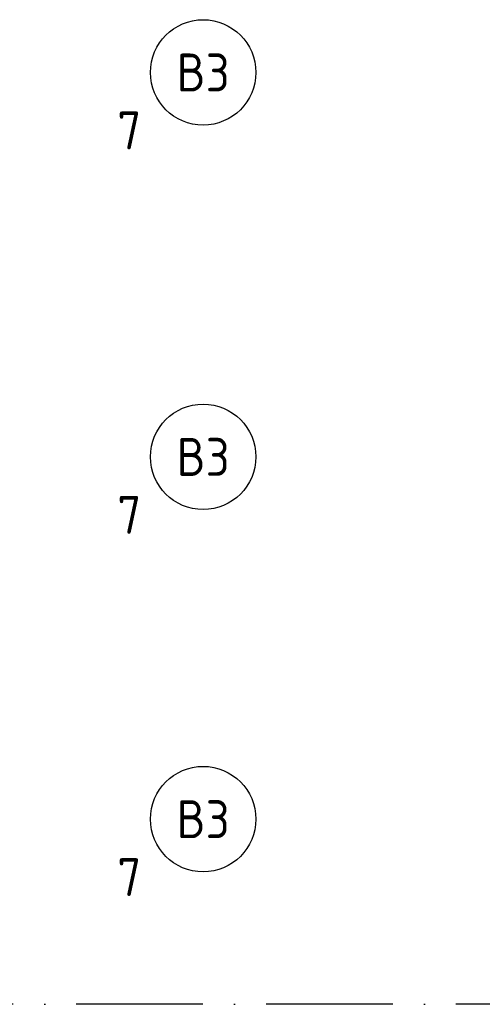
# Model space of a CAD drawing. Header units: millimetres. Extents: x -6587 to 112313, y 244 to 84344.
# Tile 26 of 63: x 37425 to 39618, y 42157 to 46826. Entities that reach past the tile are written whole.
import ezdxf
from ezdxf.enums import TextEntityAlignment as Align

# ---------------------------------------------------------------- set-up
doc = ezdxf.new("R2010")
doc.units = ezdxf.units.MM
doc.header["$LTSCALE"] = 100
doc.linetypes.add('DASHDOT', pattern=[9, 6, -1.5, 0, -1.5])
doc.layers.get('0').update_dxf_attribs({"color": 9, "linetype": 'CONTINUOUS'})
for name, color, linetype in [('AL$7----_STRAMIEN', 1, 'DASHDOT'), ('EB63101-_ATTRIB', 2, 'CONTINUOUS'), ('EL63101-_LICHT-ARM', 3, 'CONTINUOUS'), ('LIJN025', 10, 'CONTINUOUS')]:
    doc.layers.add(name, color=color, linetype=linetype)
doc.styles.add('1_8', font='iso', dxfattribs={"width": 0.7, "height": 1.8})

# ---------------------------------------------------------------- blocks, each defined once
blk = doc.blocks.new('ES3G00')
blk.add_circle((0, 0), 2.5)
at = {"color": 6, "style": '1_8'}
for tag, flags, p in [('SCHAK', 8, (3.5, 2.75)), ('A_CODE', 8, (0, 0)), ('GROEP', 8, (-3.5, -2.75)), ('KAST', 9, (3.5, -2.75))]:
    blk.add_attdef(tag, text='', height=1.8, dxfattribs=dict(at, flags=flags)).set_placement(p, align=Align.MIDDLE)
blk = doc.blocks.new('A$Cb38f1ce1')
at = {"layer": 'AL$7----_STRAMIEN', "color": 1}
blk.add_lwpolyline([(86347.7, 35630), (1577.4, 35630)], dxfattribs=at)

msp = doc.modelspace()

# ---------------------------------------------------------------- block references
at = {"layer": 'EL63101-_LICHT-ARM'}
ref = msp.add_blockref('ES3G00', (38294.5, 46576, 3500), dxfattribs=dict(at, xscale=100, yscale=100, zscale=100))
ref.add_attrib('A_CODE', 'B3', dxfattribs={"layer": 'EB63101-_ATTRIB', "color": 1, "height": 180, "style": '1_8', "flags": 8}).set_placement((38294.5, 46576, 3500), align=Align.MIDDLE)
ref.add_attrib('GROEP', '7', dxfattribs={"layer": 'EB63101-_ATTRIB', "color": 1, "height": 180, "style": '1_8', "flags": 8}).set_placement((37944.5, 46301, 3500), align=Align.MIDDLE)
ref = msp.add_blockref('ES3G00', (38294.5, 44753, 3500), dxfattribs=dict(at, xscale=100, yscale=100, zscale=100))
ref.add_attrib('A_CODE', 'B3', dxfattribs={"layer": 'EB63101-_ATTRIB', "color": 1, "height": 180, "style": '1_8', "flags": 8}).set_placement((38294.5, 44753, 3500), align=Align.MIDDLE)
ref.add_attrib('GROEP', '7', dxfattribs={"layer": 'EB63101-_ATTRIB', "color": 1, "height": 180, "style": '1_8', "flags": 8}).set_placement((37944.5, 44478, 3500), align=Align.MIDDLE)
ref = msp.add_blockref('ES3G00', (38294.5, 43035, 3500), dxfattribs=dict(at, xscale=100, yscale=100, zscale=100))
ref.add_attrib('A_CODE', 'B3', dxfattribs={"layer": 'EB63101-_ATTRIB', "color": 1, "height": 180, "style": '1_8', "flags": 8}).set_placement((38294.5, 43035, 3500), align=Align.MIDDLE)
ref.add_attrib('GROEP', '7', dxfattribs={"layer": 'EB63101-_ATTRIB', "color": 1, "height": 180, "style": '1_8', "flags": 8}).set_placement((37944.5, 42760, 3500), align=Align.MIDDLE)
at = {"layer": 'LIJN025'}
msp.add_blockref('A$Cb38f1ce1', (3251.2, 6526.8), dxfattribs=at)

doc.saveas('drawing.dxf')
